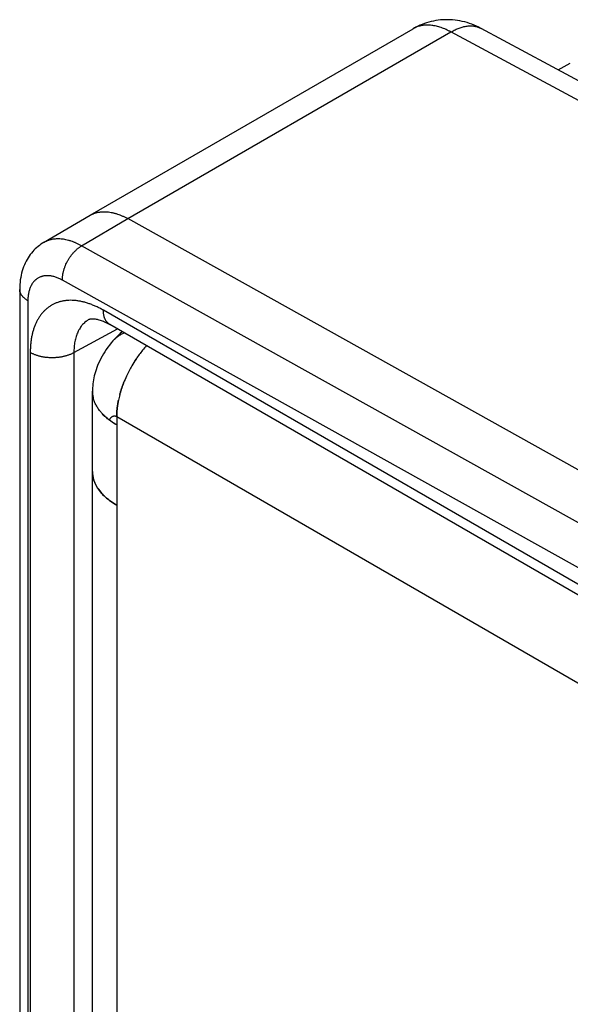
# Model space of a CAD drawing. Header units: inches. Extents: x 0 to 22, y 0 to 25.8.
# Tile 68 of 80: x 6.946 to 7.478, y 24.676 to 25.627. Entities that reach past the tile are written whole.
import ezdxf

# ---------------------------------------------------------------- set-up
doc = ezdxf.new("R2010")
doc.units = ezdxf.units.IN
doc.header["$LTSCALE"] = 1.21
doc.header["$MEASUREMENT"] = 0
doc.layers.get('0').update_dxf_attribs({"linetype": 'CONTINUOUS'})

msp = doc.modelspace()

# ---------------------------------------------------------------- linework, layer by layer
at = {"color": 6, "linetype": 'CONTINUOUS'}
for p, q in [((7.01394, 25.43828), (7.32622, 25.61858)), ((7.32629, 25.61862), (7.32623, 25.61859)), ((7.3281, 25.61957), (7.331, 25.62109)), ((7.33101, 25.62109), (7.32945, 25.62033)), ((7.331, 25.62109), (7.33101, 25.62109)), ((7.83449, 25.38098), (7.39207, 25.6189)), ((7.39207, 25.6189), (7.39207, 25.6189)), ((7.05045, 25.43505), (7.36291, 25.61546)), ((7.81734, 25.37109), (7.36291, 25.61546)), ((7.46669, 25.57877), (7.47828, 25.58546)), ((6.96904, 25.41191), (7.01394, 25.43828)), ((7.00573, 25.40878), (7.05045, 25.43505)), ((8.11845, 24.83993), (7.05045, 25.43505)), ((6.96905, 25.41191), (6.96904, 25.4119)), ((8.1014, 24.79825), (7.00573, 25.40878)), ((8.11831, 24.74531), (6.98714, 25.37562)), ((6.94588, 25.36671), (6.94588, 22.99038)), ((6.95379, 25.35569), (6.95379, 22.97935)), ((8.12156, 24.71438), (7.0268, 25.34648)), ((8.12777, 24.70065), (7.03301, 25.33275)), ((6.99834, 25.30555), (7.04032, 25.32853)), ((6.9561, 25.30565), (6.9561, 23.02673)), ((6.99834, 25.30555), (6.99834, 23.02662)), ((7.0163, 25.26993), (7.01628, 25.26833)), ((7.01628, 23.03691), (7.01628, 25.26833)), ((7.03971, 25.24383), (8.37967, 24.47016)), ((7.03971, 25.1581), (7.03971, 23.08181))]:
    msp.add_line(p, q, dxfattribs=at)
at = {"color": 7, "linetype": 'CONTINUOUS'}
for p, q in [((7.03971, 25.24383), (7.03971, 25.1581)), ((7.02525, 25.16951), (7.02207, 25.1735)), ((7.02207, 25.1735), (7.02525, 25.16951))]:
    msp.add_line(p, q, dxfattribs=at)
at = {"color": 6, "linetype": 'CONTINUOUS'}
for points in [[(7.32945, 25.62033), (7.32778, 25.61946), (7.32629, 25.61862)], [(7.39207, 25.6189), (7.38994, 25.62), (7.38769, 25.62107), (7.38542, 25.62206), (7.38313, 25.62296), (7.38083, 25.62377), (7.37852, 25.6245), (7.3762, 25.62515), (7.37387, 25.62572), (7.37153, 25.6262), (7.36919, 25.62659), (7.36685, 25.62691), (7.36451, 25.62714), (7.36217, 25.62729), (7.35984, 25.62735), (7.35751, 25.62734), (7.35519, 25.62725), (7.35287, 25.62707), (7.35057, 25.62681), (7.34829, 25.62648), (7.34602, 25.62606), (7.34377, 25.62557), (7.34155, 25.625), (7.33935, 25.62435), (7.33718, 25.62363), (7.33504, 25.62283), (7.33292, 25.62196), (7.331, 25.62109)], [(6.96904, 25.4119), (6.96796, 25.41125), (6.96648, 25.41028), (6.96505, 25.40925), (6.96365, 25.40816), (6.96229, 25.407), (6.96098, 25.40579), (6.95971, 25.40452), (6.95848, 25.40318), (6.9573, 25.40179), (6.95616, 25.40034), (6.95507, 25.39882), (6.95404, 25.39725), (6.95305, 25.39561), (6.95212, 25.39392), (6.95125, 25.39216), (6.95043, 25.39035), (6.94967, 25.38847), (6.94897, 25.38653), (6.94834, 25.38453), (6.94778, 25.38247), (6.94728, 25.38035), (6.94686, 25.37817), (6.94651, 25.37595), (6.94623, 25.37367), (6.94604, 25.37136), (6.94592, 25.36901), (6.94589, 25.36671)], [(7.01309, 25.33774), (7.01331, 25.33785), (7.01356, 25.33795), (7.01384, 25.33805), (7.01419, 25.33814), (7.01459, 25.33822), (7.01505, 25.33829), (7.01557, 25.33834), (7.01615, 25.33836), (7.01679, 25.33836), (7.01747, 25.33833), (7.01821, 25.33826), (7.01899, 25.33816), (7.01981, 25.33802), (7.02068, 25.33784), (7.0216, 25.33762), (7.02257, 25.33736), (7.02358, 25.33705), (7.02463, 25.33669), (7.02573, 25.33629), (7.02686, 25.33583), (7.02803, 25.33532), (7.02924, 25.33475), (7.03049, 25.33413), (7.03177, 25.33345), (7.03301, 25.33275)], [(7.04515, 25.32574), (7.0451, 25.32571), (7.04317, 25.32403), (7.04128, 25.32229), (7.03944, 25.3205), (7.03766, 25.31866), (7.03603, 25.31687)], [(7.03603, 25.31687), (7.03438, 25.31495), (7.03272, 25.31289), (7.03112, 25.31079), (7.0296, 25.30865), (7.02816, 25.30649), (7.0268, 25.3043), (7.02553, 25.3021), (7.02434, 25.29989), (7.02323, 25.29766), (7.02221, 25.29542), (7.02128, 25.29322), (7.02045, 25.29107), (7.01973, 25.28901), (7.0191, 25.287), (7.01853, 25.285), (7.01803, 25.28302), (7.0176, 25.28105), (7.01723, 25.27912), (7.01693, 25.27721), (7.01668, 25.27534), (7.0165, 25.2735), (7.01637, 25.2717), (7.0163, 25.26993)]]:
    msp.add_lwpolyline(points, dxfattribs=at)
msp.add_arc((7.33885, 25.59679), 0.02519, 115.28474, 119.84562, dxfattribs=at)
at = {"color": 7, "linetype": 'CONTINUOUS'}
for centre, radius, start, end in [((7.15565, 25.23438), 0.11696, 141.0481, 146.22512), ((7.15504, 25.23484), 0.1162, 141.03211, 146.24305), ((7.15015, 25.23878), 0.10992, 137.9236, 141.0274), ((7.15042, 25.23853), 0.11029, 137.9261, 141.01489), ((7.15923, 25.23197), 0.12128, 146.21813, 149.85668), ((7.15876, 25.23225), 0.12074, 146.20289, 149.85797), ((7.15855, 25.23237), 0.12049, 149.85601, 155.24782), ((7.15817, 25.23255), 0.12007, 149.83692, 155.24793), ((7.15462, 25.23421), 0.11615, 155.2604, 158.68825), ((7.15457, 25.2342), 0.11611, 155.2459, 158.67527), ((7.0433, 25.26834), 0.02703, 180.02402, 192.80256), ((7.13542, 25.24033), 0.09598, 165.13887, 168.3609), ((7.13463, 25.24052), 0.09517, 165.13029, 168.37957), ((7.05858, 25.27699), 0.04479, 218.84502, 223.09289), ((7.05792, 25.27644), 0.04392, 218.82583, 223.15835)]:
    msp.add_arc(centre, radius, start, end, dxfattribs=at)
at = {"color": 6, "linetype": 'CONTINUOUS'}
for points in [[(7.32623, 25.61859), (7.32623, 25.61859), (7.32622, 25.61859), (7.32622, 25.61858)], [(7.32632, 25.61864), (7.32631, 25.61863), (7.3263, 25.61863), (7.32629, 25.61862)]]:
    msp.add_open_spline(points, degree=3, dxfattribs=at)
for points, knots in [([(7.36291, 25.61546), (7.36213, 25.6159), (7.36055, 25.61673), (7.35817, 25.61786), (7.35579, 25.61887), (7.35343, 25.61975), (7.35109, 25.62049), (7.34878, 25.6211), (7.3465, 25.62157), (7.34426, 25.6219), (7.34205, 25.6221), (7.34024, 25.62214), (7.33882, 25.62211), (7.33742, 25.62203), (7.33572, 25.62185), (7.33371, 25.62149), (7.33177, 25.62099), (7.32989, 25.62036), (7.32868, 25.61985), (7.3281, 25.61957)], [0, 0, 0, 0, 0.074224, 0.146794, 0.217669, 0.286816, 0.354212, 0.419854, 0.483785, 0.546086, 0.606849, 0.666185, 0.695361, 0.724229, 0.781105, 0.83696, 0.891949, 0.946236, 1, 1, 1, 1]), ([(7.36291, 25.61546), (7.36357, 25.61585), (7.36489, 25.6166), (7.36688, 25.61762), (7.36887, 25.61853), (7.37085, 25.61931), (7.37281, 25.61997), (7.37444, 25.62043), (7.37574, 25.62073), (7.377, 25.62098), (7.37856, 25.62121), (7.38012, 25.62135), (7.38134, 25.62139), (7.38253, 25.62138), (7.384, 25.6213), (7.38572, 25.62108), (7.3874, 25.62073), (7.38902, 25.62025), (7.39058, 25.61964), (7.39158, 25.61916), (7.39207, 25.6189)], [0, 0, 0, 0, 0.074717, 0.147679, 0.218844, 0.288183, 0.35568, 0.421336, 0.453482, 0.48518, 0.547274, 0.607749, 0.637426, 0.666754, 0.72443, 0.780968, 0.836565, 0.891446, 0.945844, 1, 1, 1, 1]), ([(7.01394, 25.43828), (7.01424, 25.43845), (7.01484, 25.43878), (7.01577, 25.43925), (7.01672, 25.43967), (7.01802, 25.44018), (7.01969, 25.44073), (7.02141, 25.44114), (7.02282, 25.4414), (7.0239, 25.44155), (7.02499, 25.44166), (7.02648, 25.44176), (7.02837, 25.44179), (7.03069, 25.44166), (7.03306, 25.44137), (7.03505, 25.441), (7.03666, 25.44063), (7.03789, 25.44031), (7.03912, 25.43995), (7.04079, 25.43942), (7.04289, 25.43866), (7.04541, 25.4376), (7.04794, 25.4364), (7.04961, 25.43552), (7.05045, 25.43505)], [0, 0, 0, 0, 0.027001, 0.054036, 0.081137, 0.108334, 0.163126, 0.218652, 0.246764, 0.27514, 0.303804, 0.33278, 0.391742, 0.452193, 0.514265, 0.578072, 0.610661, 0.643719, 0.677249, 0.711251, 0.780667, 0.851954, 0.92508, 1, 1, 1, 1]), ([(7.00573, 25.40878), (7.00489, 25.40925), (7.00321, 25.41014), (7.00066, 25.41135), (6.99813, 25.41241), (6.99602, 25.41317), (6.99434, 25.4137), (6.9927, 25.41418), (6.99066, 25.41467), (6.98824, 25.41511), (6.98587, 25.41539), (6.98354, 25.41552), (6.98126, 25.41548), (6.97905, 25.41528), (6.9769, 25.41493), (6.97515, 25.4145), (6.9738, 25.41407), (6.97281, 25.41372), (6.97183, 25.41332), (6.97088, 25.41289), (6.96995, 25.41242), (6.96934, 25.41208), (6.96905, 25.41191)], [0, 0, 0, 0, 0.074982, 0.148145, 0.219442, 0.288839, 0.322821, 0.356324, 0.421909, 0.485675, 0.547714, 0.608138, 0.667083, 0.724707, 0.781191, 0.836733, 0.864223, 0.89156, 0.918776, 0.945899, 0.972964, 1, 1, 1, 1]), ([(6.98714, 25.37562), (6.98714, 25.37599), (6.98714, 25.37672), (6.98719, 25.37784), (6.98729, 25.37898), (6.98744, 25.38014), (6.98762, 25.38132), (6.98785, 25.38251), (6.98813, 25.38371), (6.98845, 25.38492), (6.98881, 25.38613), (6.98921, 25.38734), (6.98965, 25.38855), (6.9903, 25.39016), (6.9912, 25.39215), (6.99242, 25.39448), (6.99377, 25.39673), (6.995, 25.39854), (6.99603, 25.39993), (6.99683, 25.40093), (6.99765, 25.40191), (6.9985, 25.40285), (6.99936, 25.40374), (7.00024, 25.4046), (7.00113, 25.40542), (7.00204, 25.40619), (7.00295, 25.40691), (7.00387, 25.40759), (7.0048, 25.40821), (7.00542, 25.4086), (7.00573, 25.40878)], [0, 0, 0, 0, 0.027633, 0.05596, 0.084943, 0.114539, 0.144705, 0.175393, 0.206556, 0.238145, 0.270112, 0.302413, 0.335, 0.367826, 0.433999, 0.500544, 0.567071, 0.633186, 0.665971, 0.698507, 0.730747, 0.762646, 0.794159, 0.825238, 0.855835, 0.885903, 0.915396, 0.94427, 0.972484, 1, 1, 1, 1]), ([(6.98714, 25.37562), (6.9866, 25.37592), (6.98552, 25.3765), (6.98388, 25.37727), (6.98225, 25.37795), (6.98063, 25.37854), (6.97902, 25.37902), (6.97744, 25.3794), (6.97588, 25.37968), (6.97435, 25.37985), (6.97309, 25.37991), (6.97211, 25.37991), (6.97114, 25.37987), (6.96996, 25.37976), (6.9688, 25.37956), (6.9679, 25.37935), (6.96723, 25.37917), (6.96658, 25.37896), (6.96573, 25.37865), (6.9647, 25.3782), (6.96352, 25.37756), (6.96239, 25.37682), (6.9615, 25.37612), (6.96082, 25.37552), (6.96033, 25.37504), (6.95985, 25.37454), (6.95923, 25.37384), (6.9585, 25.37291), (6.95783, 25.37192), (6.95733, 25.37108), (6.95685, 25.37021), (6.9563, 25.36907), (6.95571, 25.36762), (6.9552, 25.36611), (6.95477, 25.36452), (6.95441, 25.36287), (6.95414, 25.36115), (6.95394, 25.35938), (6.95382, 25.35755), (6.95379, 25.35632), (6.95379, 25.35569)], [0, 0, 0, 0, 0.037323, 0.073738, 0.109223, 0.143761, 0.177343, 0.209983, 0.241719, 0.2726, 0.302681, 0.317446, 0.332037, 0.36074, 0.388883, 0.402779, 0.416574, 0.430281, 0.443915, 0.471022, 0.498024, 0.52505, 0.552224, 0.565909, 0.579677, 0.593543, 0.60752, 0.635854, 0.66478, 0.679495, 0.694389, 0.72475, 0.755931, 0.787985, 0.820955, 0.854876, 0.889757, 0.925586, 0.962343, 1, 1, 1, 1]), ([(6.95379, 25.35569), (6.95349, 25.35587), (6.95289, 25.35623), (6.95202, 25.35681), (6.95121, 25.35741), (6.95045, 25.35804), (6.94973, 25.35868), (6.94908, 25.35935), (6.94848, 25.36003), (6.94794, 25.36074), (6.94746, 25.36145), (6.94704, 25.36218), (6.94669, 25.36292), (6.9464, 25.36367), (6.94617, 25.36442), (6.94601, 25.36518), (6.94591, 25.36595), (6.94588, 25.36646), (6.94588, 25.36671)], [0, 0, 0, 0, 0.07484, 0.147943, 0.219266, 0.288775, 0.35645, 0.422285, 0.486296, 0.548522, 0.609041, 0.668001, 0.725579, 0.781965, 0.837368, 0.892013, 0.946139, 1, 1, 1, 1]), ([(7.0268, 25.34648), (7.02566, 25.34714), (7.02338, 25.34839), (7.02048, 25.34982), (7.01816, 25.35086), (7.01644, 25.35159), (7.01473, 25.35226), (7.01247, 25.35308), (7.00967, 25.35397), (7.00632, 25.35484), (7.00355, 25.35538), (7.00137, 25.35571), (6.99924, 25.35595), (6.9966, 25.35613), (6.9935, 25.35612), (6.99096, 25.35593), (6.98898, 25.35566), (6.98753, 25.35541), (6.98609, 25.3551), (6.98469, 25.35474), (6.9833, 25.35432), (6.98195, 25.35385), (6.98062, 25.35333), (6.97932, 25.35275), (6.97804, 25.35212), (6.9768, 25.35144), (6.97559, 25.3507), (6.97441, 25.34992), (6.97326, 25.34908), (6.97214, 25.34819), (6.97105, 25.34725), (6.97, 25.34626), (6.96898, 25.34522), (6.968, 25.34413), (6.96705, 25.343), (6.96583, 25.34142), (6.9644, 25.33932), (6.96284, 25.33663), (6.96168, 25.33427), (6.96082, 25.33229), (6.96001, 25.33024), (6.9591, 25.32757), (6.95818, 25.32424), (6.95755, 25.32136), (6.95713, 25.319), (6.95685, 25.31718), (6.95662, 25.31533), (6.95637, 25.3128), (6.95615, 25.30957), (6.9561, 25.30697), (6.9561, 25.30565)], [0, 0, 0, 0, 0.037572, 0.074219, 0.092189, 0.109919, 0.127407, 0.144653, 0.178419, 0.211243, 0.243155, 0.258782, 0.274198, 0.304419, 0.333886, 0.362676, 0.376847, 0.390882, 0.404796, 0.418601, 0.432313, 0.445945, 0.459514, 0.473035, 0.486523, 0.499995, 0.513467, 0.526955, 0.540476, 0.554045, 0.567678, 0.58139, 0.595196, 0.60911, 0.623146, 0.637317, 0.666108, 0.695577, 0.725798, 0.741215, 0.756843, 0.788755, 0.82158, 0.855347, 0.872593, 0.890082, 0.907812, 0.925782, 0.962429, 1, 1, 1, 1]), ([(7.03301, 25.33275), (7.03277, 25.33289), (7.03229, 25.33319), (7.03161, 25.33371), (7.03097, 25.33429), (7.03037, 25.33493), (7.02981, 25.33563), (7.02929, 25.33638), (7.02882, 25.33718), (7.0284, 25.33804), (7.02803, 25.33895), (7.0277, 25.33991), (7.02743, 25.34091), (7.0272, 25.34195), (7.02702, 25.34304), (7.02689, 25.34416), (7.02682, 25.34531), (7.0268, 25.34608), (7.0268, 25.34648)], [0, 0, 0, 0, 0.05386, 0.107985, 0.162628, 0.21803, 0.274414, 0.331989, 0.390945, 0.451458, 0.513676, 0.577683, 0.643517, 0.711192, 0.780706, 0.852036, 0.925148, 1, 1, 1, 1]), ([(7.01309, 25.33774), (7.01279, 25.33758), (7.01221, 25.33724), (7.01136, 25.3367), (7.01054, 25.33612), (7.00946, 25.3353), (7.00818, 25.33419), (7.00699, 25.33296), (7.00609, 25.33191), (7.00521, 25.3308), (7.00419, 25.32933), (7.00307, 25.32744), (7.00207, 25.32543), (7.00118, 25.3233), (7.00041, 25.32106), (6.99976, 25.31871), (6.99922, 25.31625), (6.99881, 25.3137), (6.99853, 25.31105), (6.99836, 25.30833), (6.99833, 25.30648), (6.99834, 25.30555)], [0, 0, 0, 0, 0.027032, 0.054073, 0.081157, 0.108318, 0.162987, 0.21835, 0.246374, 0.27466, 0.332116, 0.39092, 0.451237, 0.513211, 0.576959, 0.642572, 0.710117, 0.779641, 0.851155, 0.924625, 1, 1, 1, 1]), ([(7.03603, 25.31687), (7.03641, 25.31729), (7.0372, 25.31813), (7.03844, 25.31931), (7.03974, 25.32042), (7.0411, 25.32146), (7.04252, 25.32241), (7.04398, 25.32329), (7.0455, 25.32408), (7.04653, 25.32455), (7.04706, 25.32477)], [0, 0, 0, 0, 0.125729, 0.251107, 0.376208, 0.501102, 0.625857, 0.750542, 0.875231, 1, 1, 1, 1]), ([(6.99834, 25.30555), (6.99799, 25.30535), (6.99727, 25.30496), (6.99616, 25.30442), (6.99499, 25.3039), (6.99379, 25.30342), (6.99255, 25.30297), (6.99127, 25.30256), (6.98995, 25.30219), (6.98861, 25.30185), (6.98724, 25.30155), (6.98584, 25.30129), (6.98443, 25.30107), (6.983, 25.30089), (6.98156, 25.30075), (6.97962, 25.30062), (6.97718, 25.30055), (6.97475, 25.30063), (6.97281, 25.30077), (6.97137, 25.30092), (6.96994, 25.3011), (6.96853, 25.30133), (6.96714, 25.3016), (6.96577, 25.3019), (6.96444, 25.30225), (6.96313, 25.30263), (6.96185, 25.30305), (6.96062, 25.30351), (6.95942, 25.30399), (6.95827, 25.30451), (6.95716, 25.30506), (6.95645, 25.30545), (6.9561, 25.30565)], [0, 0, 0, 0, 0.027558, 0.055824, 0.084759, 0.11432, 0.144462, 0.175137, 0.206296, 0.237891, 0.269871, 0.302192, 0.334805, 0.367663, 0.400716, 0.433915, 0.500542, 0.56715, 0.600325, 0.633346, 0.666162, 0.698725, 0.730985, 0.762898, 0.794416, 0.825492, 0.856076, 0.886121, 0.915579, 0.944405, 0.972559, 1, 1, 1, 1]), ([(7.0328, 25.24021), (7.03285, 25.24039), (7.03297, 25.24075), (7.03319, 25.24127), (7.03345, 25.24178), (7.03376, 25.24225), (7.0341, 25.2427), (7.03448, 25.24311), (7.0349, 25.24348), (7.03534, 25.2438), (7.03582, 25.24407), (7.03624, 25.24424), (7.03658, 25.24434), (7.03685, 25.24439), (7.03711, 25.24443), (7.03739, 25.24445), (7.03767, 25.24446), (7.03795, 25.24444), (7.03824, 25.24439), (7.03853, 25.24433), (7.03882, 25.24424), (7.03922, 25.24409), (7.03951, 25.24394), (7.03971, 25.24383)], [0, 0, 0, 0, 0.061766, 0.124041, 0.186546, 0.249, 0.311145, 0.372767, 0.433725, 0.493975, 0.553608, 0.612876, 0.64252, 0.672258, 0.702177, 0.73238, 0.762982, 0.794108, 0.825897, 0.858492, 0.892045, 0.926715, 1, 1, 1, 1])]:
    msp.add_open_spline(points, degree=3, knots=knots, dxfattribs=at)
at = {"color": 7, "linetype": 'CONTINUOUS'}
for points, knots in [([(7.04641, 25.27642), (7.04604, 25.27547), (7.04532, 25.27356), (7.04434, 25.27069), (7.04344, 25.26782), (7.0429, 25.2659), (7.04265, 25.26494)], [0, 0, 0, 0, 0.253745, 0.505184, 0.75403, 1, 1, 1, 1]), ([(7.04265, 25.26494), (7.0429, 25.2659), (7.04344, 25.26782), (7.04434, 25.27069), (7.04533, 25.27356), (7.04604, 25.27547), (7.04641, 25.27642)], [0, 0, 0, 0, 0.245923, 0.494774, 0.74624, 1, 1, 1, 1]), ([(7.01695, 25.26235), (7.01684, 25.26285), (7.01664, 25.26384), (7.01643, 25.26533), (7.0163, 25.26683), (7.01628, 25.26783), (7.01628, 25.26833)], [0, 0, 0, 0, 0.251821, 0.502087, 0.751304, 1, 1, 1, 1]), ([(7.0237, 25.2489), (7.02328, 25.24942), (7.02247, 25.25048), (7.02134, 25.25212), (7.02033, 25.25378), (7.01942, 25.25546), (7.01863, 25.25716), (7.01795, 25.25887), (7.01738, 25.2606), (7.01708, 25.26177), (7.01695, 25.26235)], [0, 0, 0, 0, 0.13339, 0.263969, 0.391919, 0.517444, 0.640763, 0.762118, 0.88177, 1, 1, 1, 1]), ([(7.04141, 25.25969), (7.04113, 25.25833), (7.04076, 25.2563), (7.04037, 25.25358), (7.04013, 25.25159), (7.03994, 25.24961), (7.03981, 25.24766), (7.03972, 25.24574), (7.03971, 25.24446), (7.03971, 25.24383)], [0, 0, 0, 0, 0.260476, 0.388305, 0.514409, 0.638707, 0.76112, 0.881574, 1, 1, 1, 1]), ([(7.03971, 25.24383), (7.03971, 25.24511), (7.03978, 25.2477), (7.04011, 25.25162), (7.04064, 25.25564), (7.04113, 25.25833), (7.04141, 25.25969)], [0, 0, 0, 0, 0.239284, 0.486013, 0.73975, 1, 1, 1, 1]), ([(7.03971, 25.23567), (7.03903, 25.23606), (7.0377, 25.23685), (7.03577, 25.2381), (7.03391, 25.23939), (7.03213, 25.24071), (7.03044, 25.24208), (7.02883, 25.24348), (7.02731, 25.24491), (7.02634, 25.24589), (7.02588, 25.24639)], [0, 0, 0, 0, 0.133308, 0.26432, 0.392987, 0.519268, 0.643128, 0.764543, 0.8835, 1, 1, 1, 1]), ([(7.0328, 25.24021), (7.03216, 25.24069), (7.03092, 25.24167), (7.02913, 25.2432), (7.02745, 25.24476), (7.02639, 25.24584), (7.02588, 25.24639)], [0, 0, 0, 0, 0.258588, 0.511396, 0.758498, 1, 1, 1, 1]), ([(7.03971, 25.23567), (7.03849, 25.23637), (7.03614, 25.23781), (7.03389, 25.2394), (7.0328, 25.24021)], [0, 0, 0, 0, 0.508672, 1, 1, 1, 1]), ([(7.01732, 25.18331), (7.01715, 25.18392), (7.01685, 25.18515), (7.01652, 25.18702), (7.01632, 25.18889), (7.01628, 25.19014), (7.01628, 25.19077)], [0, 0, 0, 0, 0.252793, 0.503189, 0.751985, 1, 1, 1, 1]), ([(7.01628, 25.19077), (7.01628, 25.19014), (7.01632, 25.18889), (7.01652, 25.18702), (7.01685, 25.18515), (7.01715, 25.18392), (7.01733, 25.18331)], [0, 0, 0, 0, 0.24797, 0.496778, 0.747204, 1, 1, 1, 1]), ([(7.02207, 25.1735), (7.02153, 25.17428), (7.02052, 25.17585), (7.01942, 25.1779), (7.01866, 25.17956), (7.01815, 25.1808), (7.0177, 25.18205), (7.01744, 25.18289), (7.01732, 25.18331)], [0, 0, 0, 0, 0.259817, 0.512424, 0.63634, 0.758815, 0.879987, 1, 1, 1, 1]), ([(7.01733, 25.18331), (7.01745, 25.18289), (7.0177, 25.18205), (7.01815, 25.1808), (7.01866, 25.17955), (7.01942, 25.1779), (7.02052, 25.17585), (7.02153, 25.17428), (7.02207, 25.1735)], [0, 0, 0, 0, 0.120067, 0.241275, 0.36377, 0.487692, 0.740273, 1, 1, 1, 1]), ([(7.03971, 25.1581), (7.03899, 25.15852), (7.03759, 25.15936), (7.03555, 25.16068), (7.0336, 25.16205), (7.03174, 25.16346), (7.02997, 25.16491), (7.02829, 25.1664), (7.02672, 25.16793), (7.02573, 25.16898), (7.02525, 25.16951)], [0, 0, 0, 0, 0.133844, 0.265245, 0.39415, 0.520512, 0.644294, 0.765473, 0.88404, 1, 1, 1, 1]), ([(7.02525, 25.16951), (7.02572, 25.16898), (7.02671, 25.16793), (7.02829, 25.1664), (7.02996, 25.16491), (7.03173, 25.16346), (7.03359, 25.16205), (7.03555, 25.16068), (7.03759, 25.15936), (7.03899, 25.15852), (7.03971, 25.1581)], [0, 0, 0, 0, 0.11578, 0.23421, 0.35531, 0.479069, 0.605462, 0.734449, 0.865982, 1, 1, 1, 1])]:
    msp.add_open_spline(points, degree=3, knots=knots, dxfattribs=at)
for points in [[(7.01628, 25.26833), (7.01628, 25.26833), (7.01628, 25.26833), (7.01628, 25.26834)], [(7.01628, 25.26833), (7.01628, 25.26833), (7.01628, 25.26833), (7.01628, 25.26834)], [(7.01628, 25.19077), (7.01628, 25.19077), (7.01628, 25.19077), (7.01628, 25.19077)]]:
    msp.add_open_spline(points, degree=3, dxfattribs=at)

doc.saveas('drawing.dxf')
